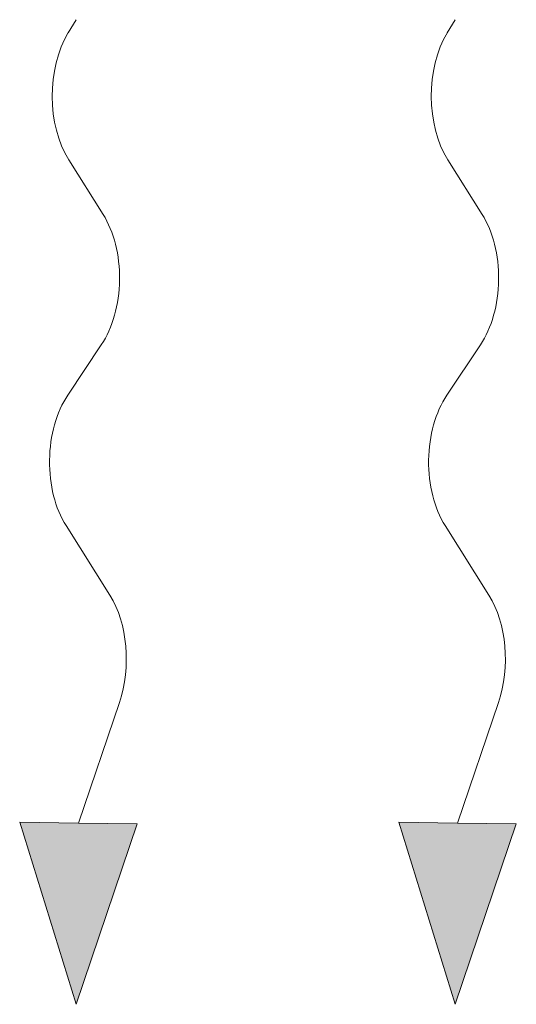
# Model space of a CAD drawing. Header units: millimetres. Extents: x -118717 to 8962, y 22910 to 145283.
# Tile 14 of 193: x -67025 to -66908, y 25108 to 25342. Entities that reach past the tile are written whole.
import ezdxf

# ---------------------------------------------------------------- set-up
doc = ezdxf.new("R2010")
doc.units = ezdxf.units.MM

msp = doc.modelspace()

# ---------------------------------------------------------------- linework, layer by layer
at = {"lineweight": 13}
for p, q in [((-67013.88, 25338.78), (-67012.04, 25341.86)), ((-66923.88, 25338.78), (-66922.04, 25341.86))]:
    msp.add_line(p, q, dxfattribs=at)
at = {"color": 0, "lineweight": 13}
for p, q in [((-67005.61, 25295.67), (-67013.77, 25308.63)), ((-66915.61, 25295.67), (-66923.77, 25308.63)), ((-67013.99, 25252.77), (-67006.03, 25264.7)), ((-66923.99, 25252.77), (-66916.03, 25264.7)), ((-67004, 25205.28), (-67014.41, 25221.8)), ((-66914, 25205.28), (-66924.41, 25221.8)), ((-67011.46, 25151.22), (-67001.74, 25179.85)), ((-66921.46, 25151.22), (-66911.74, 25179.85)), ((-67012.04, 25108.22), (-67025.41, 25151.41)), ((-67025.41, 25151.41), (-67011.46, 25151.22)), ((-66922.04, 25108.22), (-66935.41, 25151.41)), ((-66935.41, 25151.41), (-66921.46, 25151.22)), ((-66997.5, 25151.04), (-67012.04, 25108.22)), ((-66997.5, 25151.04), (-67011.46, 25151.22)), ((-66907.5, 25151.04), (-66922.04, 25108.22)), ((-66907.5, 25151.04), (-66921.46, 25151.22))]:
    msp.add_line(p, q, dxfattribs=at)
at = {"color": 0, "lineweight": 13, "extrusion": (0, 0, -1)}
for centre, start_param, end_param in [((-67004.24, 25324), 0.766537, 2.320574), ((-66914.24, 25324), 0.766537, 2.320574), ((-67015.14, 25280.31), 3.908129, 5.516649), ((-66925.14, 25280.31), 3.908129, 5.516649), ((-67004.88, 25237.16), 0.766537, 2.375056), ((-66914.88, 25237.16), 0.766537, 2.375056), ((-67013.53, 25189.92), 3.908129, 5.191299), ((-66923.53, 25189.92), 3.908129, 5.191299)]:
    msp.add_ellipse(centre, major_axis=(-0.29, -21.5), ratio=0.625, start_param=start_param, end_param=end_param, dxfattribs=at)
at = {"color": 0, "lineweight": 13}
for points in [[(-66997.5, 25151.04), (-67025.41, 25151.41), (-67012.04, 25108.22)], [(-66907.5, 25151.04), (-66935.41, 25151.41), (-66922.04, 25108.22)]]:
    msp.add_solid(points, dxfattribs=at)

doc.saveas('drawing.dxf')
